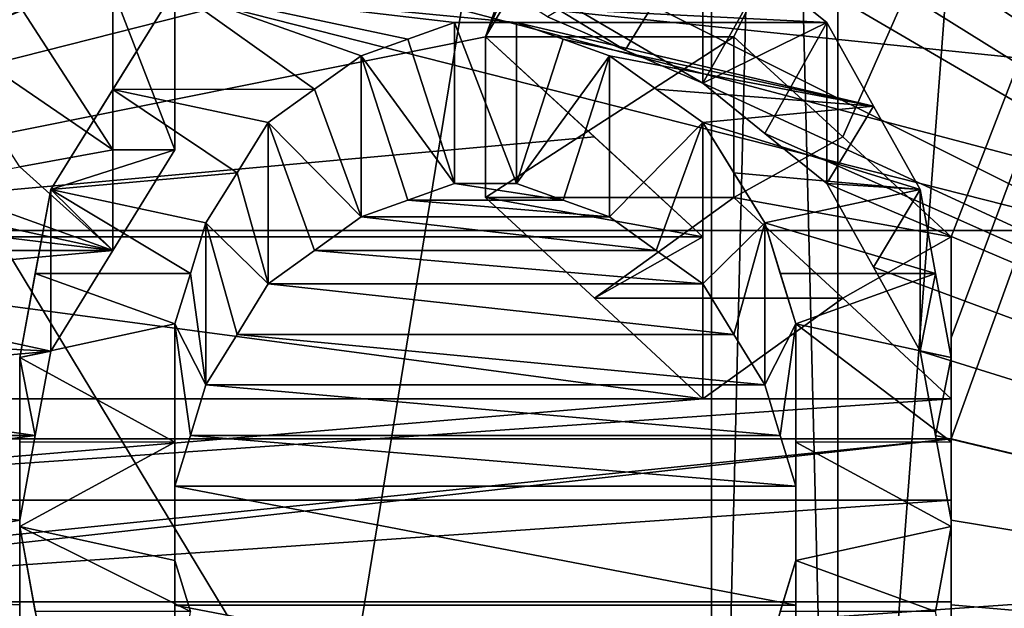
# Model space of a CAD drawing. Header units: millimetres. Extents: x -122 to 122, y -98 to 94.
# Tile 182 of 256: x -70.69 to -67.32, y 2.77 to 4.78. Entities that reach past the tile are written whole.
import ezdxf

# ---------------------------------------------------------------- set-up
doc = ezdxf.new("R2010")
doc.units = ezdxf.units.MM
doc.header["$LTSCALE"] = 26.699852
for name, color, linetype in [('1057', 7, 'CONTINUOUS'), ('1059', 7, 'CONTINUOUS'), ('1071', 7, 'CONTINUOUS'), ('1074', 7, 'CONTINUOUS'), ('1097', 7, 'CONTINUOUS'), ('1098', 7, 'CONTINUOUS'), ('2351', 7, 'CONTINUOUS'), ('2368', 7, 'CONTINUOUS'), ('2676', 7, 'CONTINUOUS'), ('2876', 7, 'CONTINUOUS'), ('2877', 7, 'CONTINUOUS'), ('2878', 7, 'CONTINUOUS'), ('2879', 7, 'CONTINUOUS'), ('2880', 7, 'CONTINUOUS'), ('2881', 7, 'CONTINUOUS'), ('2954', 7, 'CONTINUOUS'), ('2955', 7, 'CONTINUOUS'), ('3569', 7, 'CONTINUOUS'), ('3586', 7, 'CONTINUOUS'), ('3800', 7, 'CONTINUOUS'), ('4106', 7, 'CONTINUOUS'), ('4107', 7, 'CONTINUOUS'), ('4108', 7, 'CONTINUOUS'), ('4109', 7, 'CONTINUOUS'), ('4110', 7, 'CONTINUOUS'), ('4118', 7, 'CONTINUOUS'), ('4119', 7, 'CONTINUOUS'), ('4120', 7, 'CONTINUOUS'), ('4121', 7, 'CONTINUOUS'), ('4122', 7, 'CONTINUOUS'), ('4123', 7, 'CONTINUOUS'), ('4124', 7, 'CONTINUOUS'), ('4125', 7, 'CONTINUOUS'), ('4126', 7, 'CONTINUOUS'), ('4127', 7, 'CONTINUOUS'), ('4137', 7, 'CONTINUOUS'), ('4138', 7, 'CONTINUOUS'), ('4142', 7, 'CONTINUOUS'), ('4143', 7, 'CONTINUOUS'), ('4144', 7, 'CONTINUOUS'), ('4145', 7, 'CONTINUOUS'), ('4146', 7, 'CONTINUOUS'), ('4147', 7, 'CONTINUOUS'), ('4155', 7, 'CONTINUOUS'), ('4156', 7, 'CONTINUOUS'), ('4172', 7, 'CONTINUOUS'), ('4173', 7, 'CONTINUOUS'), ('4785', 7, 'CONTINUOUS'), ('4786', 7, 'CONTINUOUS'), ('4787', 7, 'CONTINUOUS'), ('4788', 7, 'CONTINUOUS'), ('5674', 7, 'CONTINUOUS'), ('5677', 7, 'CONTINUOUS'), ('967', 7, 'CONTINUOUS'), ('969', 7, 'CONTINUOUS')]:
    doc.layers.add(name, color=color, linetype=linetype)

msp = doc.modelspace()

# ---------------------------------------------------------------- linework, layer by layer
at = {"layer": '1057', "color": 250, "linetype": 'Continuous', "true_color": 0x323232}
for points in [[(-68.3207, 17.625, -30.5274), (-68.3207, 0, -35.25), (-78.9793, 17.625, -30.5274), (-68.3207, 17.625, -30.5274)], [(-78.9793, 17.625, -30.5274), (-68.3207, 0, -35.25), (-78.9793, 0, -35.25), (-78.9793, 17.625, -30.5274)]]:
    msp.add_3dface(points, dxfattribs=at)
at = {"layer": '1059', "color": 250, "linetype": 'Continuous', "true_color": 0x323232}
for points in [[(-68.3207, 0, 35.25), (-68.3207, 17.625, 30.5274), (-78.9793, 0, 35.25), (-68.3207, 0, 35.25)], [(-78.9793, 0, 35.25), (-68.3207, 17.625, 30.5274), (-78.9793, 17.625, 30.5274), (-78.9793, 0, 35.25)]]:
    msp.add_3dface(points, dxfattribs=at)
at = {"layer": '1071', "color": 250, "linetype": 'Continuous', "true_color": 0x323232}
for points in [[(-66.4443, 0, 38), (-66.4443, 19, 32.909), (-67.8877, 0, 35.5), (-66.4443, 0, 38)], [(-67.8877, 0, 35.5), (-66.4443, 19, 32.909), (-67.8877, 17.75, 30.7439), (-67.8877, 0, 35.5)]]:
    msp.add_3dface(points, dxfattribs=at)
at = {"layer": '1074', "color": 250, "linetype": 'Continuous', "true_color": 0x323232}
for points in [[(-66.4443, 19, -32.909), (-66.4443, 0, -38), (-67.8877, 17.75, -30.7439), (-66.4443, 19, -32.909)], [(-67.8877, 17.75, -30.7439), (-66.4443, 0, -38), (-67.8877, 0, -35.5), (-67.8877, 17.75, -30.7439)]]:
    msp.add_3dface(points, dxfattribs=at)
at = {"layer": '1097', "color": 250, "linetype": 'Continuous', "true_color": 0x323232}
for points in [[(-68.3207, 17.625, -30.5274), (-67.8877, 17.75, -30.7439), (-67.8877, 0, -35.5), (-68.3207, 17.625, -30.5274)], [(-68.3207, 0, -35.25), (-68.3207, 17.625, -30.5274), (-67.8877, 0, -35.5), (-68.3207, 0, -35.25)]]:
    msp.add_3dface(points, dxfattribs=at)
at = {"layer": '1098', "color": 250, "linetype": 'Continuous', "true_color": 0x323232}
for points in [[(-68.3207, 17.625, 30.5274), (-68.3207, 0, 35.25), (-67.8877, 17.75, 30.7439), (-68.3207, 17.625, 30.5274)], [(-68.3207, 0, 35.25), (-67.8877, 0, 35.5), (-67.8877, 17.75, 30.7439), (-68.3207, 0, 35.25)]]:
    msp.add_3dface(points, dxfattribs=at)
at = {"layer": '2351', "color": 250, "linetype": 'Continuous', "true_color": 0x323232}
for points in [[(-103.1595, 4.0619, 42.0543), (-103.1595, 21.125, 36.5896), (-36.8405, 4.0619, 42.0543), (-103.1595, 4.0619, 42.0543)], [(-36.8405, 4.0619, 42.0543), (-103.1595, 21.125, 36.5896), (-36.8405, 21.125, 36.5896), (-36.8405, 4.0619, 42.0543)], [(-103.1595, -13.7317, 39.9563), (-103.1595, 4.0619, 42.0543), (-36.8405, -13.7317, 39.9563), (-103.1595, -13.7317, 39.9563)], [(-36.8405, -13.7317, 39.9563), (-103.1595, 4.0619, 42.0543), (-36.8405, 4.0619, 42.0543), (-36.8405, -13.7317, 39.9563)]]:
    msp.add_3dface(points, dxfattribs=at)
at = {"layer": '2368', "color": 250, "linetype": 'Continuous', "true_color": 0x323232}
for points in [[(-63.7701, 13.6709, 46.2728), (-68.5638, 5.9685, 47.8794), (-69.0957, 4.7254, 48.018), (-63.7701, 13.6709, 46.2728)], [(-68.2447, 4.7254, 48.018), (-63.7701, 13.6709, 46.2728), (-69.0957, 4.7254, 48.018), (-68.2447, 4.7254, 48.018)], [(-67.8714, 4.3824, 48.0506), (-63.7701, 13.6709, 46.2728), (-68.2447, 4.7254, 48.018), (-67.8714, 4.3824, 48.0506)], [(-67.5, 4.0399, 48.0806), (-63.7701, 13.6709, 46.2728), (-67.8714, 4.3824, 48.0506), (-67.5, 4.0399, 48.0806)], [(-63.7701, 2.4568, 48.1874), (-63.7701, 13.6709, 46.2728), (-67.5, 3.3488, 48.1336), (-63.7701, 2.4568, 48.1874)], [(-67.5, 3.3488, 48.1336), (-63.7701, 13.6709, 46.2728), (-67.5, 3.6944, 48.1084), (-67.5, 3.3488, 48.1336)], [(-67.5, 3.6944, 48.1084), (-63.7701, 13.6709, 46.2728), (-67.5, 4.0399, 48.0806), (-67.5, 3.6944, 48.1084)], [(-71.4362, 7.0834, 47.7272), (-76.2299, 2.4567, 48.1874), (-70.1006, 6.3572, 47.8294), (-71.4362, 7.0834, 47.7272)], [(-70.1006, 6.3572, 47.8294), (-76.2299, 2.4567, 48.1874), (-68.7766, 5.6312, 47.9203), (-70.1006, 6.3572, 47.8294)], [(-68.5638, 5.9685, 47.8794), (-68.7766, 5.6312, 47.9203), (-69.0957, 4.7254, 48.018), (-68.5638, 5.9685, 47.8794)], [(-68.7766, 5.6312, 47.9203), (-76.2299, 2.4567, 48.1874), (-72.5, 4.0399, 48.0806), (-68.7766, 5.6312, 47.9203)], [(-69.0957, 4.7254, 48.018), (-68.7766, 5.6312, 47.9203), (-72.5, 4.0399, 48.0806), (-69.0957, 4.7254, 48.018)], [(-68.7224, 4.3824, 48.0506), (-69.0957, 4.7254, 48.018), (-72.5, 4.0399, 48.0806), (-68.7224, 4.3824, 48.0506)], [(-68.3511, 4.0399, 48.0806), (-68.7224, 4.3824, 48.0506), (-72.5, 4.0399, 48.0806), (-68.3511, 4.0399, 48.0806)], [(-76.2299, 2.4567, 48.1874), (-63.7701, 2.4568, 48.1874), (-67.5, 3.3488, 48.1336), (-76.2299, 2.4567, 48.1874)], [(-72.5, 3.3488, 48.1336), (-76.2299, 2.4567, 48.1874), (-67.5, 3.3488, 48.1336), (-72.5, 3.3488, 48.1336)]]:
    msp.add_3dface(points, dxfattribs=at)
at = {"layer": '2676', "color": 250, "linetype": 'Continuous', "true_color": 0x323232}
for points in [[(-68.2447, 4.1753, 47.0652), (-69.0957, 4.1753, 47.0652), (-68.7223, 3.8303, 47.0945), (-68.2447, 4.1753, 47.0652)], [(-67.8713, 3.8303, 47.0945), (-68.2447, 4.1753, 47.0652), (-68.7223, 3.8303, 47.0945), (-67.8713, 3.8303, 47.0945)], [(-67.8713, 3.8303, 47.0945), (-68.7223, 3.8303, 47.0945), (-68.3511, 3.486, 47.1212), (-67.8713, 3.8303, 47.0945)], [(-67.5, 3.486, 47.1212), (-67.8713, 3.8303, 47.0945), (-68.3511, 3.486, 47.1212), (-67.5, 3.486, 47.1212)], [(-67.5, 3.1386, 47.1456), (-67.5, 3.486, 47.1212), (-72.5, 3.1386, 47.1456), (-67.5, 3.1386, 47.1456)], [(-67.5, 3.486, 47.1212), (-68.3511, 3.486, 47.1212), (-72.5, 3.1386, 47.1456), (-67.5, 3.486, 47.1212)], [(-68.3511, 3.486, 47.1212), (-72.5, 3.486, 47.1212), (-72.5, 3.1386, 47.1456), (-68.3511, 3.486, 47.1212)], [(-72.5, 2.791, 47.1675), (-67.5, 2.791, 47.1675), (-67.5, 3.1386, 47.1456), (-72.5, 2.791, 47.1675)], [(-72.5, 2.791, 47.1675), (-67.5, 3.1386, 47.1456), (-72.5, 3.1386, 47.1456), (-72.5, 2.791, 47.1675)]]:
    msp.add_3dface(points, dxfattribs=at)
at = {"layer": '2876', "color": 250, "linetype": 'Continuous', "true_color": 0x323232}
for points in [[(-72.5, 3.3488, 48.1336), (-67.5, 3.3488, 48.1336), (-72.5, 2.791, 47.1675), (-72.5, 3.3488, 48.1336)], [(-72.5, 2.791, 47.1675), (-67.5, 3.3488, 48.1336), (-67.5, 2.791, 47.1675), (-72.5, 2.791, 47.1675)]]:
    msp.add_3dface(points, dxfattribs=at)
at = {"layer": '2877', "color": 250, "linetype": 'Continuous', "true_color": 0x323232}
for points in [[(-67.5, 3.6944, 48.1084), (-67.5, 4.0399, 48.0806), (-67.5, 3.486, 47.1212), (-67.5, 3.6944, 48.1084)], [(-67.5, 3.3488, 48.1336), (-67.5, 3.6944, 48.1084), (-67.5, 3.486, 47.1212), (-67.5, 3.3488, 48.1336)], [(-67.5, 3.1386, 47.1456), (-67.5, 3.3488, 48.1336), (-67.5, 3.486, 47.1212), (-67.5, 3.1386, 47.1456)], [(-67.5, 2.791, 47.1675), (-67.5, 3.3488, 48.1336), (-67.5, 3.1386, 47.1456), (-67.5, 2.791, 47.1675)]]:
    msp.add_3dface(points, dxfattribs=at)
at = {"layer": '2878', "color": 250, "linetype": 'Continuous', "true_color": 0x323232}
for points in [[(-67.8714, 4.3824, 48.0506), (-68.2447, 4.7254, 48.018), (-68.2447, 4.1753, 47.0652), (-67.8714, 4.3824, 48.0506)], [(-67.5, 4.0399, 48.0806), (-67.8714, 4.3824, 48.0506), (-68.2447, 4.1753, 47.0652), (-67.5, 4.0399, 48.0806)], [(-67.8713, 3.8303, 47.0945), (-67.5, 4.0399, 48.0806), (-68.2447, 4.1753, 47.0652), (-67.8713, 3.8303, 47.0945)], [(-67.5, 3.486, 47.1212), (-67.5, 4.0399, 48.0806), (-67.8713, 3.8303, 47.0945), (-67.5, 3.486, 47.1212)]]:
    msp.add_3dface(points, dxfattribs=at)
at = {"layer": '2879', "color": 250, "linetype": 'Continuous', "true_color": 0x323232}
for points in [[(-68.2447, 4.7254, 48.018), (-69.0957, 4.7254, 48.018), (-69.0957, 4.1753, 47.0652), (-68.2447, 4.7254, 48.018)], [(-68.2447, 4.1753, 47.0652), (-68.2447, 4.7254, 48.018), (-69.0957, 4.1753, 47.0652), (-68.2447, 4.1753, 47.0652)]]:
    msp.add_3dface(points, dxfattribs=at)
at = {"layer": '2880', "color": 250, "linetype": 'Continuous', "true_color": 0x323232}
for points in [[(-69.0957, 4.7254, 48.018), (-68.7224, 4.3824, 48.0506), (-68.3511, 4.0399, 48.0806), (-69.0957, 4.7254, 48.018)], [(-69.0957, 4.7254, 48.018), (-68.3511, 4.0399, 48.0806), (-69.0957, 4.1753, 47.0652), (-69.0957, 4.7254, 48.018)], [(-69.0957, 4.1753, 47.0652), (-68.3511, 4.0399, 48.0806), (-68.7223, 3.8303, 47.0945), (-69.0957, 4.1753, 47.0652)], [(-68.7223, 3.8303, 47.0945), (-68.3511, 4.0399, 48.0806), (-68.3511, 3.486, 47.1212), (-68.7223, 3.8303, 47.0945)]]:
    msp.add_3dface(points, dxfattribs=at)
at = {"layer": '2881', "color": 250, "linetype": 'Continuous', "true_color": 0x323232}
for points in [[(-68.3511, 4.0399, 48.0806), (-72.5, 4.0399, 48.0806), (-68.3511, 3.486, 47.1212), (-68.3511, 4.0399, 48.0806)], [(-68.3511, 3.486, 47.1212), (-72.5, 4.0399, 48.0806), (-72.5, 3.486, 47.1212), (-68.3511, 3.486, 47.1212)]]:
    msp.add_3dface(points, dxfattribs=at)
at = {"layer": '2954', "color": 250, "linetype": 'Continuous', "true_color": 0x323232}
for points in [[(-31.5, 14.6011, 44.9374), (-108.5, -4.939, 46.9912), (-31.5, -4.939, 46.9912), (-31.5, 14.6011, 44.9374)], [(-108.5, 14.6011, 44.9374), (-108.5, -4.939, 46.9912), (-31.5, 14.6011, 44.9374), (-108.5, 14.6011, 44.9374)]]:
    msp.add_3dface(points, dxfattribs=at)
at = {"layer": '2955', "color": 250, "linetype": 'Continuous', "true_color": 0x323232}
for points in [[(-108.5, 15.2191, 46.8395), (-108.5, -5.148, 48.9802), (-31.5, 15.2191, 46.8395), (-108.5, 15.2191, 46.8395)], [(-31.5, 15.2191, 46.8395), (-108.5, -5.148, 48.9802), (-31.5, -5.148, 48.9802), (-31.5, 15.2191, 46.8395)]]:
    msp.add_3dface(points, dxfattribs=at)
at = {"layer": '3569', "color": 250, "linetype": 'Continuous', "true_color": 0x323232}
for points in [[(-103.1595, 21.125, -36.5896), (-103.1595, 4.0619, -42.0543), (-36.8405, 21.125, -36.5896), (-103.1595, 21.125, -36.5896)], [(-36.8405, 21.125, -36.5896), (-103.1595, 4.0619, -42.0543), (-36.8405, 4.0619, -42.0543), (-36.8405, 21.125, -36.5896)], [(-103.1595, 4.0619, -42.0543), (-103.1595, -13.7317, -39.9563), (-36.8405, 4.0619, -42.0543), (-103.1595, 4.0619, -42.0543)], [(-36.8405, 4.0619, -42.0543), (-103.1595, -13.7317, -39.9563), (-36.8405, -13.7317, -39.9563), (-36.8405, 4.0619, -42.0543)]]:
    msp.add_3dface(points, dxfattribs=at)
at = {"layer": '3586', "color": 250, "linetype": 'Continuous', "true_color": 0x323232}
for points in [[(-63.7701, 13.6709, -46.2728), (-63.7701, 2.4568, -48.1874), (-67.9255, 9.012, -47.4009), (-63.7701, 13.6709, -46.2728)], [(-67.9255, 9.012, -47.4009), (-63.7701, 2.4568, -48.1874), (-67.7657, 8.7403, -47.4518), (-67.9255, 9.012, -47.4009)], [(-67.7657, 8.7403, -47.4518), (-63.7701, 2.4568, -48.1874), (-67.6064, 8.4684, -47.501), (-67.7657, 8.7403, -47.4518)], [(-67.6064, 8.4684, -47.501), (-63.7701, 2.4568, -48.1874), (-67.5531, 8.1402, -47.5584), (-67.6064, 8.4684, -47.501)], [(-67.5531, 8.1402, -47.5584), (-63.7701, 2.4568, -48.1874), (-67.5, 7.8116, -47.6135), (-67.5531, 8.1402, -47.5584)], [(-67.5, 7.8116, -47.6135), (-63.7701, 2.4568, -48.1874), (-67.5533, 7.4809, -47.6665), (-67.5, 7.8116, -47.6135)], [(-67.5533, 7.4809, -47.6665), (-63.7701, 2.4568, -48.1874), (-67.6064, 7.1499, -47.7173), (-67.5533, 7.4809, -47.6665)], [(-67.6064, 7.1499, -47.7173), (-63.7701, 2.4568, -48.1874), (-67.7662, 6.8723, -47.7581), (-67.6064, 7.1499, -47.7173)], [(-67.7662, 6.8723, -47.7581), (-63.7701, 2.4568, -48.1874), (-67.9255, 6.5946, -47.7972), (-67.7662, 6.8723, -47.7581)], [(-67.9255, 6.5946, -47.7972), (-63.7701, 2.4568, -48.1874), (-68.0853, 6.4272, -47.82), (-67.9255, 6.5946, -47.7972)], [(-68.0853, 6.4272, -47.82), (-63.7701, 2.4568, -48.1874), (-68.2447, 6.2598, -47.8422), (-68.0853, 6.4272, -47.82)], [(-68.2447, 6.2598, -47.8422), (-63.7701, 2.4568, -48.1874), (-68.4576, 6.1478, -47.8567), (-68.2447, 6.2598, -47.8422)], [(-68.4576, 6.1478, -47.8567), (-63.7701, 2.4568, -48.1874), (-68.6702, 6.0358, -47.871), (-68.4576, 6.1478, -47.8567)], [(-68.6702, 6.0358, -47.871), (-63.7701, 2.4568, -48.1874), (-68.8298, 5.9797, -47.878), (-68.6702, 6.0358, -47.871)], [(-63.7701, 2.4568, -48.1874), (-68.9894, 5.9236, -47.885), (-68.8298, 5.9797, -47.878), (-63.7701, 2.4568, -48.1874)], [(-68.9894, 5.9236, -47.885), (-63.7701, 2.4568, -48.1874), (-69.2554, 5.8674, -47.8919), (-68.9894, 5.9236, -47.885)], [(-69.2554, 5.8674, -47.8919), (-63.7701, 2.4568, -48.1874), (-69.5213, 5.8113, -47.8988), (-69.2554, 5.8674, -47.8919)], [(-63.7701, 2.4568, -48.1874), (-68.3511, 4.566, -48.0335), (-70.4787, 5.8113, -47.8988), (-63.7701, 2.4568, -48.1874)], [(-69.5213, 5.8113, -47.8988), (-63.7701, 2.4568, -48.1874), (-70.4787, 5.8113, -47.8988), (-69.5213, 5.8113, -47.8988)], [(-68.6168, 4.6798, -48.0225), (-68.883, 4.7937, -48.0113), (-70.4787, 5.8113, -47.8988), (-68.6168, 4.6798, -48.0225)], [(-68.3511, 4.566, -48.0335), (-68.6168, 4.6798, -48.0225), (-70.4787, 5.8113, -47.8988), (-68.3511, 4.566, -48.0335)], [(-68.3511, 4.566, -48.0335), (-63.7701, 2.4568, -48.1874), (-68.1381, 4.3946, -48.0495), (-68.3511, 4.566, -48.0335)], [(-68.1381, 4.3946, -48.0495), (-63.7701, 2.4568, -48.1874), (-67.9255, 4.2232, -48.0648), (-68.1381, 4.3946, -48.0495)], [(-70.3723, 4.3376, -48.0546), (-70.3728, 3.9932, -48.0845), (-70.6916, 4.2804, -48.0598), (-70.3723, 4.3376, -48.0546)], [(-70.1596, 4.3376, -48.0546), (-70.3728, 3.9932, -48.0845), (-70.3723, 4.3376, -48.0546), (-70.1596, 4.3376, -48.0546)], [(-70.6916, 4.2804, -48.0598), (-70.3728, 3.9932, -48.0845), (-71.0106, 4.2232, -48.0648), (-70.6916, 4.2804, -48.0598)], [(-71.0106, 4.2232, -48.0648), (-70.3728, 3.9932, -48.0845), (-71.1703, 4.1659, -48.0698), (-71.0106, 4.2232, -48.0648)], [(-69.2021, 4.2232, -48.0648), (-68.8297, 4.1659, -48.0698), (-69.3618, 4.1659, -48.0698), (-69.2021, 4.2232, -48.0648)], [(-68.9894, 4.2232, -48.0648), (-68.8297, 4.1659, -48.0698), (-69.2021, 4.2232, -48.0648), (-68.9894, 4.2232, -48.0648)], [(-67.9255, 4.2232, -48.0648), (-63.7701, 2.4568, -48.1874), (-67.7657, 3.936, -48.0892), (-67.9255, 4.2232, -48.0648)], [(-71.1703, 4.1659, -48.0698), (-70.3728, 3.9932, -48.0845), (-71.3298, 4.1087, -48.0747), (-71.1703, 4.1659, -48.0698)], [(-69.3618, 4.1659, -48.0698), (-68.6702, 4.1087, -48.0747), (-69.5213, 4.1087, -48.0747), (-69.3618, 4.1659, -48.0698)], [(-68.8297, 4.1659, -48.0698), (-68.6702, 4.1087, -48.0747), (-69.3618, 4.1659, -48.0698), (-68.8297, 4.1659, -48.0698)], [(-71.3298, 4.1087, -48.0747), (-70.3728, 3.9932, -48.0845), (-71.4895, 3.9939, -48.0844), (-71.3298, 4.1087, -48.0747)], [(-69.5213, 4.1087, -48.0747), (-68.5105, 3.9939, -48.0844), (-69.681, 3.9939, -48.0844), (-69.5213, 4.1087, -48.0747)], [(-68.6702, 4.1087, -48.0747), (-68.5105, 3.9939, -48.0844), (-69.5213, 4.1087, -48.0747), (-68.6702, 4.1087, -48.0747)], [(-71.4895, 3.9939, -48.0844), (-70.3728, 3.9932, -48.0845), (-71.6489, 3.8791, -48.0938), (-71.4895, 3.9939, -48.0844)], [(-70.3728, 3.9932, -48.0845), (-70.5851, 3.6489, -48.1118), (-71.6489, 3.8791, -48.0938), (-70.3728, 3.9932, -48.0845)], [(-69.681, 3.9939, -48.0844), (-68.3511, 3.8791, -48.0938), (-69.8404, 3.8791, -48.0938), (-69.681, 3.9939, -48.0844)], [(-68.5105, 3.9939, -48.0844), (-68.3511, 3.8791, -48.0938), (-69.681, 3.9939, -48.0844), (-68.5105, 3.9939, -48.0844)], [(-67.7657, 3.936, -48.0892), (-63.7701, 2.4568, -48.1874), (-67.6064, 3.6489, -48.1118), (-67.7657, 3.936, -48.0892)], [(-71.6489, 3.8791, -48.0938), (-70.5851, 3.6489, -48.1118), (-71.7554, 3.7063, -48.1074), (-71.6489, 3.8791, -48.0938)], [(-69.8404, 3.8791, -48.0938), (-68.2446, 3.7063, -48.1074), (-69.9469, 3.7063, -48.1074), (-69.8404, 3.8791, -48.0938)], [(-68.3511, 3.8791, -48.0938), (-68.2446, 3.7063, -48.1074), (-69.8404, 3.8791, -48.0938), (-68.3511, 3.8791, -48.0938)], [(-71.7554, 3.7063, -48.1074), (-70.5851, 3.6489, -48.1118), (-71.8617, 3.5336, -48.1204), (-71.7554, 3.7063, -48.1074)], [(-69.9469, 3.7063, -48.1074), (-68.1383, 3.5336, -48.1204), (-70.0532, 3.5336, -48.1204), (-69.9469, 3.7063, -48.1074)], [(-68.2446, 3.7063, -48.1074), (-68.1383, 3.5336, -48.1204), (-69.9469, 3.7063, -48.1074), (-68.2446, 3.7063, -48.1074)], [(-70.5851, 3.6489, -48.1118), (-70.6384, 3.3599, -48.1329), (-71.8617, 3.5336, -48.1204), (-70.5851, 3.6489, -48.1118)], [(-67.6064, 3.6489, -48.1118), (-63.7701, 2.4568, -48.1874), (-67.5531, 3.3599, -48.1329), (-67.6064, 3.6489, -48.1118)], [(-71.8617, 3.5336, -48.1204), (-70.6384, 3.3599, -48.1329), (-71.9149, 3.3602, -48.1329), (-71.8617, 3.5336, -48.1204)], [(-70.0532, 3.5336, -48.1204), (-68.0851, 3.3602, -48.1329), (-70.1064, 3.3602, -48.1329), (-70.0532, 3.5336, -48.1204)], [(-68.1383, 3.5336, -48.1204), (-68.0851, 3.3602, -48.1329), (-70.0532, 3.5336, -48.1204), (-68.1383, 3.5336, -48.1204)], [(-71.9149, 3.3602, -48.1329), (-70.6384, 3.3599, -48.1329), (-71.9681, 3.1868, -48.1446), (-71.9149, 3.3602, -48.1329)], [(-70.6384, 3.3599, -48.1329), (-70.6915, 3.0708, -48.1522), (-71.9681, 3.1868, -48.1446), (-70.6384, 3.3599, -48.1329)], [(-70.1064, 3.3602, -48.1329), (-68.0319, 3.1868, -48.1446), (-70.1596, 3.1868, -48.1446), (-70.1064, 3.3602, -48.1329)], [(-68.0851, 3.3602, -48.1329), (-68.0319, 3.1868, -48.1446), (-70.1064, 3.3602, -48.1329), (-68.0851, 3.3602, -48.1329)], [(-67.5531, 3.3599, -48.1329), (-63.7701, 2.4568, -48.1874), (-67.5, 3.0708, -48.1522), (-67.5531, 3.3599, -48.1329)], [(-71.9681, 3.1868, -48.1446), (-70.6915, 3.0708, -48.1522), (-71.9681, 2.8379, -48.1665), (-71.9681, 3.1868, -48.1446)], [(-70.1596, 3.1868, -48.1446), (-68.0319, 3.1868, -48.1446), (-68.0319, 2.7795, -48.1699), (-70.1596, 3.1868, -48.1446)], [(-70.1596, 2.7795, -48.1699), (-70.1596, 3.1868, -48.1446), (-68.0319, 2.7795, -48.1699), (-70.1596, 2.7795, -48.1699)], [(-70.6915, 3.0708, -48.1522), (-70.6915, 2.7799, -48.1699), (-71.9681, 2.8379, -48.1665), (-70.6915, 3.0708, -48.1522)], [(-67.5, 3.0708, -48.1522), (-63.7701, 2.4568, -48.1874), (-67.5, 2.7799, -48.1699), (-67.5, 3.0708, -48.1522)], [(-70.6915, 2.7799, -48.1699), (-70.6915, 2.4888, -48.1858), (-71.9681, 2.8379, -48.1665), (-70.6915, 2.7799, -48.1699)], [(-71.9681, 2.8379, -48.1665), (-70.6915, 2.4888, -48.1858), (-71.9681, 2.4888, -48.1858), (-71.9681, 2.8379, -48.1665)], [(-70.1596, 2.3719, -48.1917), (-70.1596, 2.7795, -48.1699), (-68.0319, 2.3719, -48.1917), (-70.1596, 2.3719, -48.1917)], [(-68.0319, 2.3719, -48.1917), (-70.1596, 2.7795, -48.1699), (-68.0319, 2.7795, -48.1699), (-68.0319, 2.3719, -48.1917)], [(-67.5, 2.7799, -48.1699), (-63.7701, 2.4568, -48.1874), (-67.5, 2.4888, -48.1858), (-67.5, 2.7799, -48.1699)]]:
    msp.add_3dface(points, dxfattribs=at)
at = {"layer": '3800', "color": 250, "linetype": 'Continuous', "true_color": 0x323232}
for points in [[(-67.9255, 4.7736, -49.0181), (-70.1596, 4.8874, -49.0069), (-68.1381, 4.9441, -49.0012), (-67.9255, 4.7736, -49.0181)], [(-70.3728, 4.5448, -49.0399), (-70.1596, 4.8874, -49.0069), (-69.681, 4.5455, -49.0398), (-70.3728, 4.5448, -49.0399)], [(-70.1596, 4.8874, -49.0069), (-67.9255, 4.7736, -49.0181), (-68.9894, 4.7736, -49.0181), (-70.1596, 4.8874, -49.0069)], [(-69.2021, 4.7736, -49.0181), (-70.1596, 4.8874, -49.0069), (-68.9894, 4.7736, -49.0181), (-69.2021, 4.7736, -49.0181)], [(-70.1596, 4.8874, -49.0069), (-69.2021, 4.7736, -49.0181), (-69.3618, 4.7166, -49.0236), (-70.1596, 4.8874, -49.0069)], [(-69.681, 4.5455, -49.0398), (-70.1596, 4.8874, -49.0069), (-69.5213, 4.6596, -49.0291), (-69.681, 4.5455, -49.0398)], [(-69.5213, 4.6596, -49.0291), (-70.1596, 4.8874, -49.0069), (-69.3618, 4.7166, -49.0236), (-69.5213, 4.6596, -49.0291)], [(-67.9255, 4.7736, -49.0181), (-67.7657, 4.4879, -49.0451), (-68.9894, 4.7736, -49.0181), (-67.9255, 4.7736, -49.0181)], [(-68.9894, 4.7736, -49.0181), (-67.7657, 4.4879, -49.0451), (-68.8297, 4.7166, -49.0236), (-68.9894, 4.7736, -49.0181)], [(-68.8297, 4.7166, -49.0236), (-67.7657, 4.4879, -49.0451), (-68.6702, 4.6596, -49.0291), (-68.8297, 4.7166, -49.0236)], [(-68.6702, 4.6596, -49.0291), (-67.7657, 4.4879, -49.0451), (-68.5105, 4.5455, -49.0398), (-68.6702, 4.6596, -49.0291)], [(-70.5851, 4.2024, -49.0704), (-70.3728, 4.5448, -49.0399), (-69.9469, 4.2595, -49.0655), (-70.5851, 4.2024, -49.0704)], [(-69.8404, 4.4313, -49.0502), (-70.3728, 4.5448, -49.0399), (-69.681, 4.5455, -49.0398), (-69.8404, 4.4313, -49.0502)], [(-69.9469, 4.2595, -49.0655), (-70.3728, 4.5448, -49.0399), (-69.8404, 4.4313, -49.0502), (-69.9469, 4.2595, -49.0655)], [(-68.5105, 4.5455, -49.0398), (-67.7657, 4.4879, -49.0451), (-68.3511, 4.4313, -49.0502), (-68.5105, 4.5455, -49.0398)], [(-67.7657, 4.4879, -49.0451), (-67.6064, 4.2024, -49.0704), (-68.3511, 4.4313, -49.0502), (-67.7657, 4.4879, -49.0451)], [(-68.3511, 4.4313, -49.0502), (-67.6064, 4.2024, -49.0704), (-68.2446, 4.2595, -49.0655), (-68.3511, 4.4313, -49.0502)], [(-70.0532, 4.0877, -49.0801), (-70.5851, 4.2024, -49.0704), (-69.9469, 4.2595, -49.0655), (-70.0532, 4.0877, -49.0801)], [(-68.2446, 4.2595, -49.0655), (-67.6064, 4.2024, -49.0704), (-68.1383, 4.0877, -49.0801), (-68.2446, 4.2595, -49.0655)], [(-70.6384, 3.915, -49.0942), (-70.5851, 4.2024, -49.0704), (-70.1064, 3.9152, -49.0941), (-70.6384, 3.915, -49.0942)], [(-70.1064, 3.9152, -49.0941), (-70.5851, 4.2024, -49.0704), (-70.0532, 4.0877, -49.0801), (-70.1064, 3.9152, -49.0941)], [(-67.6064, 4.2024, -49.0704), (-67.5531, 3.915, -49.0942), (-68.1383, 4.0877, -49.0801), (-67.6064, 4.2024, -49.0704)], [(-68.1383, 4.0877, -49.0801), (-67.5531, 3.915, -49.0942), (-68.0851, 3.9152, -49.0941), (-68.1383, 4.0877, -49.0801)], [(-70.6915, 3.6274, -49.1162), (-70.6384, 3.915, -49.0942), (-70.1596, 3.7427, -49.1076), (-70.6915, 3.6274, -49.1162)], [(-70.1596, 3.7427, -49.1076), (-70.6384, 3.915, -49.0942), (-70.1064, 3.9152, -49.0941), (-70.1596, 3.7427, -49.1076)], [(-68.0851, 3.9152, -49.0941), (-67.5531, 3.915, -49.0942), (-68.0319, 3.7427, -49.1076), (-68.0851, 3.9152, -49.0941)], [(-67.5531, 3.915, -49.0942), (-67.5, 3.6274, -49.1162), (-68.0319, 3.7427, -49.1076), (-67.5531, 3.915, -49.0942)], [(-70.1596, 3.3377, -49.1368), (-70.6915, 3.6274, -49.1162), (-70.1596, 3.7427, -49.1076), (-70.1596, 3.3377, -49.1368)], [(-67.5, 3.6274, -49.1162), (-67.5, 3.3381, -49.1367), (-68.0319, 3.7427, -49.1076), (-67.5, 3.6274, -49.1162)], [(-68.0319, 3.7427, -49.1076), (-67.5, 3.3381, -49.1367), (-68.0319, 3.3377, -49.1368), (-68.0319, 3.7427, -49.1076)], [(-70.6915, 3.3381, -49.1367), (-70.6915, 3.6274, -49.1162), (-70.1596, 3.3377, -49.1368), (-70.6915, 3.3381, -49.1367)], [(-70.6915, 3.0487, -49.1555), (-70.6915, 3.3381, -49.1367), (-70.1596, 3.3377, -49.1368), (-70.6915, 3.0487, -49.1555)], [(-70.1596, 2.9325, -49.1626), (-70.6915, 3.0487, -49.1555), (-70.1596, 3.3377, -49.1368), (-70.1596, 2.9325, -49.1626)], [(-67.5, 3.3381, -49.1367), (-67.5, 3.0487, -49.1555), (-68.0319, 3.3377, -49.1368), (-67.5, 3.3381, -49.1367)], [(-68.0319, 3.3377, -49.1368), (-67.5, 3.0487, -49.1555), (-68.0319, 2.9325, -49.1626), (-68.0319, 3.3377, -49.1368)], [(-70.6382, 2.7575, -49.1727), (-70.6915, 3.0487, -49.1555), (-70.1063, 2.7578, -49.1727), (-70.6382, 2.7575, -49.1727)], [(-70.1063, 2.7578, -49.1727), (-70.6915, 3.0487, -49.1555), (-70.1596, 2.9325, -49.1626), (-70.1063, 2.7578, -49.1727)], [(-67.5, 3.0487, -49.1555), (-67.5533, 2.7575, -49.1727), (-68.0319, 2.9325, -49.1626), (-67.5, 3.0487, -49.1555)], [(-68.0319, 2.9325, -49.1626), (-67.5533, 2.7575, -49.1727), (-68.0852, 2.7578, -49.1727), (-68.0319, 2.9325, -49.1626)]]:
    msp.add_3dface(points, dxfattribs=at)
at = {"layer": '4106', "color": 250, "linetype": 'Continuous', "true_color": 0x323232}
for points in [[(-68.883, 4.7937, -48.0113), (-68.6168, 4.6798, -48.0225), (-68.3511, 5.1146, -48.9837), (-68.883, 4.7937, -48.0113)], [(-68.6168, 4.6798, -48.0225), (-68.3511, 4.566, -48.0335), (-68.3511, 5.1146, -48.9837), (-68.6168, 4.6798, -48.0225)]]:
    msp.add_3dface(points, dxfattribs=at)
at = {"layer": '4107', "color": 250, "linetype": 'Continuous', "true_color": 0x323232}
for points in [[(-70.1596, 4.3376, -48.0546), (-70.1596, 4.8874, -49.0069), (-70.5851, 4.2024, -49.0704), (-70.1596, 4.3376, -48.0546)], [(-70.1596, 4.8874, -49.0069), (-70.3728, 4.5448, -49.0399), (-70.5851, 4.2024, -49.0704), (-70.1596, 4.8874, -49.0069)], [(-70.3728, 3.9932, -48.0845), (-70.1596, 4.3376, -48.0546), (-70.5851, 4.2024, -49.0704), (-70.3728, 3.9932, -48.0845)], [(-70.5851, 3.6489, -48.1118), (-70.3728, 3.9932, -48.0845), (-70.5851, 4.2024, -49.0704), (-70.5851, 3.6489, -48.1118)]]:
    msp.add_3dface(points, dxfattribs=at)
at = {"layer": '4108', "color": 250, "linetype": 'Continuous', "true_color": 0x323232}
for points in [[(-70.5851, 3.6489, -48.1118), (-70.5851, 4.2024, -49.0704), (-70.6915, 3.6274, -49.1162), (-70.5851, 3.6489, -48.1118)], [(-70.5851, 4.2024, -49.0704), (-70.6384, 3.915, -49.0942), (-70.6915, 3.6274, -49.1162), (-70.5851, 4.2024, -49.0704)], [(-70.6384, 3.3599, -48.1329), (-70.5851, 3.6489, -48.1118), (-70.6915, 3.6274, -49.1162), (-70.6384, 3.3599, -48.1329)], [(-70.6915, 3.0708, -48.1522), (-70.6384, 3.3599, -48.1329), (-70.6915, 3.6274, -49.1162), (-70.6915, 3.0708, -48.1522)]]:
    msp.add_3dface(points, dxfattribs=at)
at = {"layer": '4109', "color": 250, "linetype": 'Continuous', "true_color": 0x323232}
for points in [[(-70.6915, 3.0708, -48.1522), (-70.6915, 3.6274, -49.1162), (-70.6915, 3.0487, -49.1555), (-70.6915, 3.0708, -48.1522)], [(-70.6915, 3.6274, -49.1162), (-70.6915, 3.3381, -49.1367), (-70.6915, 3.0487, -49.1555), (-70.6915, 3.6274, -49.1162)], [(-70.6915, 2.7799, -48.1699), (-70.6915, 3.0708, -48.1522), (-70.6915, 3.0487, -49.1555), (-70.6915, 2.7799, -48.1699)], [(-70.6915, 2.4888, -48.1858), (-70.6915, 2.7799, -48.1699), (-70.6915, 3.0487, -49.1555), (-70.6915, 2.4888, -48.1858)]]:
    msp.add_3dface(points, dxfattribs=at)
at = {"layer": '4110', "color": 250, "linetype": 'Continuous', "true_color": 0x323232}
for points in [[(-70.6915, 2.4888, -48.1858), (-70.6915, 3.0487, -49.1555), (-70.5851, 2.4662, -49.1882), (-70.6915, 2.4888, -48.1858)], [(-70.6915, 3.0487, -49.1555), (-70.6382, 2.7575, -49.1727), (-70.5851, 2.4662, -49.1882), (-70.6915, 3.0487, -49.1555)]]:
    msp.add_3dface(points, dxfattribs=at)
at = {"layer": '4118', "color": 250, "linetype": 'Continuous', "true_color": 0x323232}
msp.add_3dface([(-67.5, 2.4888, -48.1858), (-67.5533, 2.7575, -49.1727), (-67.5, 3.0487, -49.1555), (-67.5, 2.4888, -48.1858)], dxfattribs=at)
at = {"layer": '4119', "color": 250, "linetype": 'Continuous', "true_color": 0x323232}
for points in [[(-67.5, 3.0708, -48.1522), (-67.5, 3.3381, -49.1367), (-67.5, 3.6274, -49.1162), (-67.5, 3.0708, -48.1522)], [(-67.5, 3.0708, -48.1522), (-67.5, 3.0487, -49.1555), (-67.5, 3.3381, -49.1367), (-67.5, 3.0708, -48.1522)], [(-67.5, 3.0708, -48.1522), (-67.5, 2.7799, -48.1699), (-67.5, 3.0487, -49.1555), (-67.5, 3.0708, -48.1522)], [(-67.5, 2.7799, -48.1699), (-67.5, 2.4888, -48.1858), (-67.5, 3.0487, -49.1555), (-67.5, 2.7799, -48.1699)]]:
    msp.add_3dface(points, dxfattribs=at)
at = {"layer": '4120', "color": 250, "linetype": 'Continuous', "true_color": 0x323232}
for points in [[(-67.6064, 3.6489, -48.1118), (-67.5531, 3.915, -49.0942), (-67.6064, 4.2024, -49.0704), (-67.6064, 3.6489, -48.1118)], [(-67.6064, 3.6489, -48.1118), (-67.5, 3.6274, -49.1162), (-67.5531, 3.915, -49.0942), (-67.6064, 3.6489, -48.1118)], [(-67.6064, 3.6489, -48.1118), (-67.5531, 3.3599, -48.1329), (-67.5, 3.6274, -49.1162), (-67.6064, 3.6489, -48.1118)], [(-67.5531, 3.3599, -48.1329), (-67.5, 3.0708, -48.1522), (-67.5, 3.6274, -49.1162), (-67.5531, 3.3599, -48.1329)]]:
    msp.add_3dface(points, dxfattribs=at)
at = {"layer": '4121', "color": 250, "linetype": 'Continuous', "true_color": 0x323232}
for points in [[(-67.9255, 4.2232, -48.0648), (-67.7657, 4.4879, -49.0451), (-67.9255, 4.7736, -49.0181), (-67.9255, 4.2232, -48.0648)], [(-67.9255, 4.2232, -48.0648), (-67.6064, 4.2024, -49.0704), (-67.7657, 4.4879, -49.0451), (-67.9255, 4.2232, -48.0648)], [(-67.9255, 4.2232, -48.0648), (-67.7657, 3.936, -48.0892), (-67.6064, 4.2024, -49.0704), (-67.9255, 4.2232, -48.0648)], [(-67.7657, 3.936, -48.0892), (-67.6064, 3.6489, -48.1118), (-67.6064, 4.2024, -49.0704), (-67.7657, 3.936, -48.0892)]]:
    msp.add_3dface(points, dxfattribs=at)
at = {"layer": '4122', "color": 250, "linetype": 'Continuous', "true_color": 0x323232}
for points in [[(-68.3511, 4.566, -48.0335), (-68.1381, 4.9441, -49.0012), (-68.3511, 5.1146, -48.9837), (-68.3511, 4.566, -48.0335)], [(-68.3511, 4.566, -48.0335), (-67.9255, 4.7736, -49.0181), (-68.1381, 4.9441, -49.0012), (-68.3511, 4.566, -48.0335)], [(-68.3511, 4.566, -48.0335), (-68.1381, 4.3946, -48.0495), (-67.9255, 4.7736, -49.0181), (-68.3511, 4.566, -48.0335)], [(-68.1381, 4.3946, -48.0495), (-67.9255, 4.2232, -48.0648), (-67.9255, 4.7736, -49.0181), (-68.1381, 4.3946, -48.0495)]]:
    msp.add_3dface(points, dxfattribs=at)
at = {"layer": '4123', "color": 250, "linetype": 'Continuous', "true_color": 0x323232}
for points in [[(-68.1383, 3.5336, -48.1204), (-68.1383, 4.0877, -49.0801), (-68.0319, 3.7427, -49.1076), (-68.1383, 3.5336, -48.1204)], [(-68.1383, 4.0877, -49.0801), (-68.0851, 3.9152, -49.0941), (-68.0319, 3.7427, -49.1076), (-68.1383, 4.0877, -49.0801)], [(-68.0851, 3.3602, -48.1329), (-68.1383, 3.5336, -48.1204), (-68.0319, 3.7427, -49.1076), (-68.0851, 3.3602, -48.1329)], [(-68.0319, 3.1868, -48.1446), (-68.0851, 3.3602, -48.1329), (-68.0319, 3.7427, -49.1076), (-68.0319, 3.1868, -48.1446)]]:
    msp.add_3dface(points, dxfattribs=at)
at = {"layer": '4124', "color": 250, "linetype": 'Continuous', "true_color": 0x323232}
for points in [[(-68.3511, 3.8791, -48.0938), (-68.3511, 4.4313, -49.0502), (-68.1383, 4.0877, -49.0801), (-68.3511, 3.8791, -48.0938)], [(-68.3511, 4.4313, -49.0502), (-68.2446, 4.2595, -49.0655), (-68.1383, 4.0877, -49.0801), (-68.3511, 4.4313, -49.0502)], [(-68.2446, 3.7063, -48.1074), (-68.3511, 3.8791, -48.0938), (-68.1383, 4.0877, -49.0801), (-68.2446, 3.7063, -48.1074)], [(-68.1383, 3.5336, -48.1204), (-68.2446, 3.7063, -48.1074), (-68.1383, 4.0877, -49.0801), (-68.1383, 3.5336, -48.1204)]]:
    msp.add_3dface(points, dxfattribs=at)
at = {"layer": '4125', "color": 250, "linetype": 'Continuous', "true_color": 0x323232}
for points in [[(-68.6702, 4.1087, -48.0747), (-68.6702, 4.6596, -49.0291), (-68.3511, 4.4313, -49.0502), (-68.6702, 4.1087, -48.0747)], [(-68.6702, 4.6596, -49.0291), (-68.5105, 4.5455, -49.0398), (-68.3511, 4.4313, -49.0502), (-68.6702, 4.6596, -49.0291)], [(-68.5105, 3.9939, -48.0844), (-68.6702, 4.1087, -48.0747), (-68.3511, 4.4313, -49.0502), (-68.5105, 3.9939, -48.0844)], [(-68.3511, 3.8791, -48.0938), (-68.5105, 3.9939, -48.0844), (-68.3511, 4.4313, -49.0502), (-68.3511, 3.8791, -48.0938)]]:
    msp.add_3dface(points, dxfattribs=at)
at = {"layer": '4126', "color": 250, "linetype": 'Continuous', "true_color": 0x323232}
for points in [[(-68.9894, 4.7736, -49.0181), (-68.8297, 4.7166, -49.0236), (-68.9894, 4.2232, -48.0648), (-68.9894, 4.7736, -49.0181)], [(-68.6702, 4.6596, -49.0291), (-68.9894, 4.2232, -48.0648), (-68.8297, 4.7166, -49.0236), (-68.6702, 4.6596, -49.0291)], [(-68.8297, 4.1659, -48.0698), (-68.9894, 4.2232, -48.0648), (-68.6702, 4.6596, -49.0291), (-68.8297, 4.1659, -48.0698)], [(-68.6702, 4.1087, -48.0747), (-68.8297, 4.1659, -48.0698), (-68.6702, 4.6596, -49.0291), (-68.6702, 4.1087, -48.0747)]]:
    msp.add_3dface(points, dxfattribs=at)
at = {"layer": '4127', "color": 250, "linetype": 'Continuous', "true_color": 0x323232}
for points in [[(-68.9894, 4.2232, -48.0648), (-69.2021, 4.2232, -48.0648), (-69.2021, 4.7736, -49.0181), (-68.9894, 4.2232, -48.0648)], [(-68.9894, 4.2232, -48.0648), (-69.2021, 4.7736, -49.0181), (-68.9894, 4.7736, -49.0181), (-68.9894, 4.2232, -48.0648)]]:
    msp.add_3dface(points, dxfattribs=at)
at = {"layer": '4137', "color": 250, "linetype": 'Continuous', "true_color": 0x323232}
for points in [[(-70.3723, 4.3376, -48.0546), (-70.6916, 4.8305, -49.0125), (-70.3723, 4.8874, -49.0069), (-70.3723, 4.3376, -48.0546)], [(-70.3723, 4.3376, -48.0546), (-71.0106, 4.7736, -49.0181), (-70.6916, 4.8305, -49.0125), (-70.3723, 4.3376, -48.0546)], [(-70.3723, 4.3376, -48.0546), (-70.6916, 4.2804, -48.0598), (-71.0106, 4.7736, -49.0181), (-70.3723, 4.3376, -48.0546)]]:
    msp.add_3dface(points, dxfattribs=at)
at = {"layer": '4138', "color": 250, "linetype": 'Continuous', "true_color": 0x323232}
for points in [[(-70.1596, 4.3376, -48.0546), (-70.3723, 4.3376, -48.0546), (-70.3723, 4.8874, -49.0069), (-70.1596, 4.3376, -48.0546)], [(-70.1596, 4.3376, -48.0546), (-70.3723, 4.8874, -49.0069), (-70.1596, 4.8874, -49.0069), (-70.1596, 4.3376, -48.0546)]]:
    msp.add_3dface(points, dxfattribs=at)
at = {"layer": '4142', "color": 250, "linetype": 'Continuous', "true_color": 0x323232}
for points in [[(-69.2021, 4.7736, -49.0181), (-69.2021, 4.2232, -48.0648), (-69.3618, 4.7166, -49.0236), (-69.2021, 4.7736, -49.0181)], [(-69.2021, 4.2232, -48.0648), (-69.5213, 4.6596, -49.0291), (-69.3618, 4.7166, -49.0236), (-69.2021, 4.2232, -48.0648)], [(-69.2021, 4.2232, -48.0648), (-69.3618, 4.1659, -48.0698), (-69.5213, 4.6596, -49.0291), (-69.2021, 4.2232, -48.0648)], [(-69.3618, 4.1659, -48.0698), (-69.5213, 4.1087, -48.0747), (-69.5213, 4.6596, -49.0291), (-69.3618, 4.1659, -48.0698)]]:
    msp.add_3dface(points, dxfattribs=at)
at = {"layer": '4143', "color": 250, "linetype": 'Continuous', "true_color": 0x323232}
for points in [[(-69.5213, 4.1087, -48.0747), (-69.681, 4.5455, -49.0398), (-69.5213, 4.6596, -49.0291), (-69.5213, 4.1087, -48.0747)], [(-69.5213, 4.1087, -48.0747), (-69.8404, 4.4313, -49.0502), (-69.681, 4.5455, -49.0398), (-69.5213, 4.1087, -48.0747)], [(-69.5213, 4.1087, -48.0747), (-69.681, 3.9939, -48.0844), (-69.8404, 4.4313, -49.0502), (-69.5213, 4.1087, -48.0747)], [(-69.681, 3.9939, -48.0844), (-69.8404, 3.8791, -48.0938), (-69.8404, 4.4313, -49.0502), (-69.681, 3.9939, -48.0844)]]:
    msp.add_3dface(points, dxfattribs=at)
at = {"layer": '4144', "color": 250, "linetype": 'Continuous', "true_color": 0x323232}
for points in [[(-69.8404, 3.8791, -48.0938), (-69.9469, 4.2595, -49.0655), (-69.8404, 4.4313, -49.0502), (-69.8404, 3.8791, -48.0938)], [(-69.8404, 3.8791, -48.0938), (-70.0532, 4.0877, -49.0801), (-69.9469, 4.2595, -49.0655), (-69.8404, 3.8791, -48.0938)], [(-69.8404, 3.8791, -48.0938), (-69.9469, 3.7063, -48.1074), (-70.0532, 4.0877, -49.0801), (-69.8404, 3.8791, -48.0938)], [(-69.9469, 3.7063, -48.1074), (-70.0532, 3.5336, -48.1204), (-70.0532, 4.0877, -49.0801), (-69.9469, 3.7063, -48.1074)]]:
    msp.add_3dface(points, dxfattribs=at)
at = {"layer": '4145', "color": 250, "linetype": 'Continuous', "true_color": 0x323232}
for points in [[(-70.0532, 3.5336, -48.1204), (-70.1064, 3.9152, -49.0941), (-70.0532, 4.0877, -49.0801), (-70.0532, 3.5336, -48.1204)], [(-70.0532, 3.5336, -48.1204), (-70.1596, 3.7427, -49.1076), (-70.1064, 3.9152, -49.0941), (-70.0532, 3.5336, -48.1204)], [(-70.0532, 3.5336, -48.1204), (-70.1064, 3.3602, -48.1329), (-70.1596, 3.7427, -49.1076), (-70.0532, 3.5336, -48.1204)], [(-70.1064, 3.3602, -48.1329), (-70.1596, 3.1868, -48.1446), (-70.1596, 3.7427, -49.1076), (-70.1064, 3.3602, -48.1329)]]:
    msp.add_3dface(points, dxfattribs=at)
at = {"layer": '4146', "color": 250, "linetype": 'Continuous', "true_color": 0x323232}
for points in [[(-70.1596, 3.1868, -48.1446), (-70.1596, 3.3377, -49.1368), (-70.1596, 3.7427, -49.1076), (-70.1596, 3.1868, -48.1446)], [(-70.1596, 3.1868, -48.1446), (-70.1596, 2.9325, -49.1626), (-70.1596, 3.3377, -49.1368), (-70.1596, 3.1868, -48.1446)], [(-70.1596, 3.1868, -48.1446), (-70.1596, 2.7795, -48.1699), (-70.1596, 2.9325, -49.1626), (-70.1596, 3.1868, -48.1446)], [(-70.1596, 2.7795, -48.1699), (-70.1596, 2.3719, -48.1917), (-70.1596, 2.9325, -49.1626), (-70.1596, 2.7795, -48.1699)]]:
    msp.add_3dface(points, dxfattribs=at)
at = {"layer": '4147', "color": 250, "linetype": 'Continuous', "true_color": 0x323232}
msp.add_3dface([(-70.1596, 2.3719, -48.1917), (-70.1063, 2.7578, -49.1727), (-70.1596, 2.9325, -49.1626), (-70.1596, 2.3719, -48.1917)], dxfattribs=at)
at = {"layer": '4155', "color": 250, "linetype": 'Continuous', "true_color": 0x323232}
for points in [[(-68.0319, 2.3719, -48.1917), (-68.0319, 2.9325, -49.1626), (-68.1383, 2.583, -49.1822), (-68.0319, 2.3719, -48.1917)], [(-68.0319, 2.9325, -49.1626), (-68.0852, 2.7578, -49.1727), (-68.1383, 2.583, -49.1822), (-68.0319, 2.9325, -49.1626)]]:
    msp.add_3dface(points, dxfattribs=at)
at = {"layer": '4156', "color": 250, "linetype": 'Continuous', "true_color": 0x323232}
for points in [[(-68.0319, 3.1868, -48.1446), (-68.0319, 3.7427, -49.1076), (-68.0319, 2.9325, -49.1626), (-68.0319, 3.1868, -48.1446)], [(-68.0319, 3.7427, -49.1076), (-68.0319, 3.3377, -49.1368), (-68.0319, 2.9325, -49.1626), (-68.0319, 3.7427, -49.1076)], [(-68.0319, 2.7795, -48.1699), (-68.0319, 3.1868, -48.1446), (-68.0319, 2.9325, -49.1626), (-68.0319, 2.7795, -48.1699)], [(-68.0319, 2.3719, -48.1917), (-68.0319, 2.7795, -48.1699), (-68.0319, 2.9325, -49.1626), (-68.0319, 2.3719, -48.1917)]]:
    msp.add_3dface(points, dxfattribs=at)
at = {"layer": '4172', "color": 250, "linetype": 'Continuous', "true_color": 0x323232}
for points in [[(-31.5, -4.939, -46.9912), (-108.5, 14.6011, -44.9374), (-31.5, 14.6011, -44.9374), (-31.5, -4.939, -46.9912)], [(-108.5, -4.939, -46.9912), (-108.5, 14.6011, -44.9374), (-31.5, -4.939, -46.9912), (-108.5, -4.939, -46.9912)]]:
    msp.add_3dface(points, dxfattribs=at)
at = {"layer": '4173', "color": 250, "linetype": 'Continuous', "true_color": 0x323232}
for points in [[(-108.5, -5.148, -48.9802), (-108.5, 15.2191, -46.8395), (-31.5, -5.148, -48.9802), (-108.5, -5.148, -48.9802)], [(-31.5, -5.148, -48.9802), (-108.5, 15.2191, -46.8395), (-31.5, 15.2191, -46.8395), (-31.5, -5.148, -48.9802)]]:
    msp.add_3dface(points, dxfattribs=at)
at = {"layer": '4785', "color": 150, "linetype": 'Continuous', "true_color": 0x378cff}
for points in [[(-22, 10.0141, -43.8712), (-22, -10.0141, -43.8712), (-122, 10.0141, -43.8712), (-22, 10.0141, -43.8712)], [(-22, -10.0141, -43.8712), (-122, -10.0141, -43.8712), (-122, 10.0141, -43.8712), (-22, -10.0141, -43.8712)]]:
    msp.add_3dface(points, dxfattribs=at)
at = {"layer": '4786', "color": 150, "linetype": 'Continuous', "true_color": 0x378cff}
for points in [[(-22, -10.0141, 43.8712), (-22, 10.0141, 43.8712), (-122, -10.0141, 43.8712), (-22, -10.0141, 43.8712)], [(-22, 10.0141, 43.8712), (-122, 10.0141, 43.8712), (-122, -10.0141, 43.8712), (-22, 10.0141, 43.8712)]]:
    msp.add_3dface(points, dxfattribs=at)
at = {"layer": '4787', "color": 150, "linetype": 'Continuous', "true_color": 0x378cff}
for points in [[(-22, 10.2783, 38.3524), (-22, 0, 39.7059), (-122, 10.2783, 38.3524), (-22, 10.2783, 38.3524)], [(-22, 0, 39.7059), (-122, 0, 39.7059), (-122, 10.2783, 38.3524), (-22, 0, 39.7059)]]:
    msp.add_3dface(points, dxfattribs=at)
at = {"layer": '4788', "color": 150, "linetype": 'Continuous', "true_color": 0x378cff}
for points in [[(-22, 0, -39.7059), (-22, 10.2783, -38.3524), (-122, 0, -39.7059), (-22, 0, -39.7059)], [(-22, 10.2783, -38.3524), (-122, 10.2783, -38.3524), (-122, 0, -39.7059), (-22, 10.2783, -38.3524)]]:
    msp.add_3dface(points, dxfattribs=at)
at = {"layer": '5674', "color": 7, "linetype": 'Continuous', "true_color": 0xf5f5f5}
for points in [[(-66.0095, -24.6339, 62.6671), (-73.9905, -24.6339, 62.6671), (-66.0095, 24.2139, 90.8694), (-66.0095, -24.6339, 62.6671)], [(-66.0095, 24.2139, 90.8694), (-73.9905, -24.6339, 62.6671), (-73.9905, 24.2139, 90.8694), (-66.0095, 24.2139, 90.8694)]]:
    msp.add_3dface(points, dxfattribs=at)
at = {"layer": '5677', "color": 7, "linetype": 'Continuous', "true_color": 0xf5f5f5}
for points in [[(-73.9905, -31.5456, 74.6386), (-66.0095, -31.5456, 74.6386), (-73.9905, 17.3021, 102.8409), (-73.9905, -31.5456, 74.6386)], [(-73.9905, 17.3021, 102.8409), (-66.0095, -31.5456, 74.6386), (-66.0095, 17.3021, 102.8409), (-73.9905, 17.3021, 102.8409)]]:
    msp.add_3dface(points, dxfattribs=at)
at = {"layer": '967', "color": 250, "linetype": 'Continuous', "true_color": 0x323232}
for points in [[(107.5, 0, -29.75), (107.5, 14.875, -25.7643), (-107.5, 0, -29.75), (107.5, 0, -29.75)], [(-107.5, 0, -29.75), (107.5, 14.875, -25.7643), (-107.5, 14.875, -25.7643), (-107.5, 0, -29.75)]]:
    msp.add_3dface(points, dxfattribs=at)
at = {"layer": '969', "color": 250, "linetype": 'Continuous', "true_color": 0x323232}
for points in [[(107.5, 14.875, 25.7643), (107.5, 0, 29.75), (-107.5, 14.875, 25.7643), (107.5, 14.875, 25.7643)], [(-107.5, 14.875, 25.7643), (107.5, 0, 29.75), (-107.5, 0, 29.75), (-107.5, 14.875, 25.7643)]]:
    msp.add_3dface(points, dxfattribs=at)

doc.saveas('drawing.dxf')
